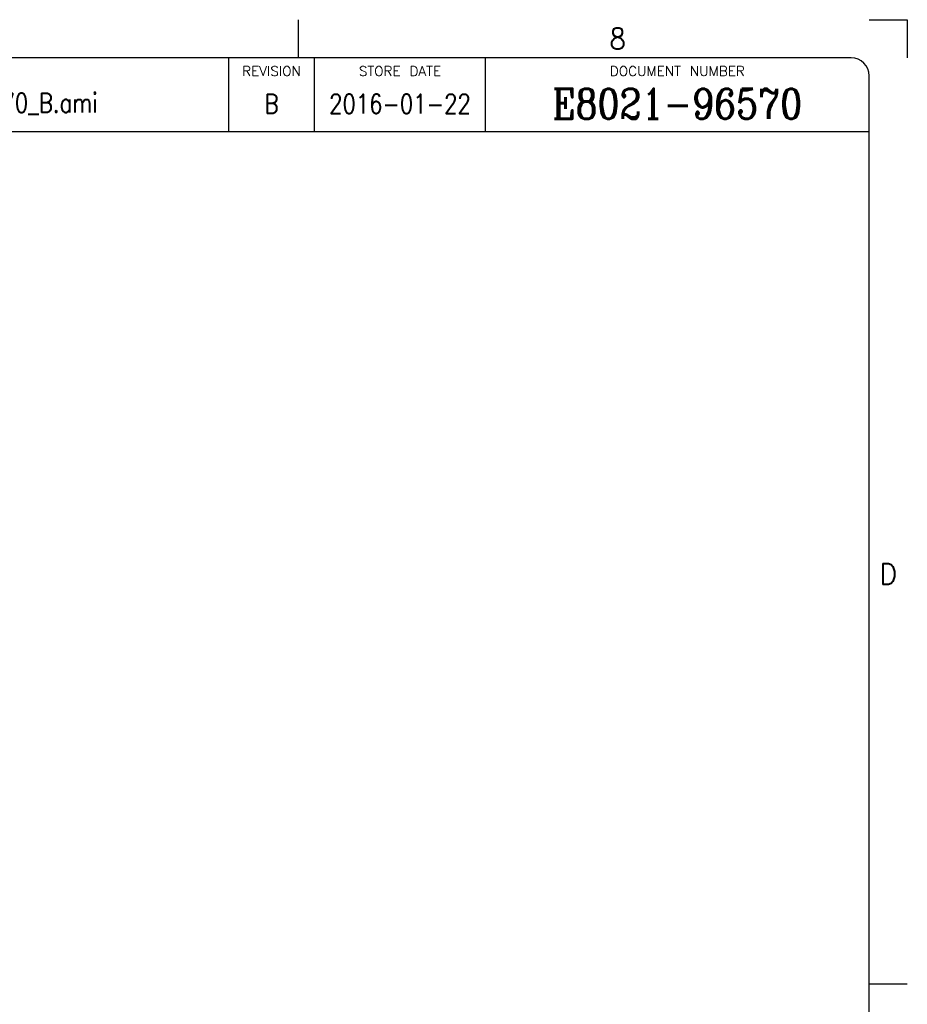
# Model space of a CAD drawing. Header units: inches. Extents: x 0 to 841, y 0 to 594.
# Tile 84 of 84: x 693 to 841, y 430 to 594. Entities that reach past the tile are written whole.
import ezdxf

# ---------------------------------------------------------------- set-up
doc = ezdxf.new("R2010")
doc.units = ezdxf.units.IN
doc.layers.add('1', color=7, linetype='Continuous')
doc.styles.add('CONVERTER_11', font='txt.shx', dxfattribs={"width": 0.9})
doc.styles.add('CONVERTER_12', font='complex.shx', dxfattribs={"width": 0.855})
doc.styles.add('CONVERTER_14', font='txt.shx', dxfattribs={"width": 0.81})
doc.styles.add('CONVERTER_15', font='txt.shx', dxfattribs={"width": 1.035})

# ---------------------------------------------------------------- blocks, each defined once
blk = doc.blocks.new('Drawing_Grid_Zones__292', base_point=(6.35, 6.35))
at = {"layer": '1', "color": 4, "linetype": 'Continuous'}
for p, q in [((739.5875, 594), (739.5875, 587.65)), ((834.65, 594), (841, 594)), ((841, 594), (841, 587.65)), ((841, 433.525), (834.65, 433.525))]:
    blk.add_line(p, q, dxfattribs=at)
at = {"layer": '1', "color": 4, "char_height": 3.5, "attachment_point": 5, "line_spacing_factor": 1.080432, "style": 'CONVERTER_11'}
for s, insert in [('8', (792.76875, 590.825)), ('D', (837.825, 501.7875))]:
    blk.add_mtext(s, dxfattribs=dict(at, insert=insert))
blk = doc.blocks.new('A1_Size_Verigy_Frame__293', base_point=(6.35, 6.35))
at = {"color": 7, "linetype": 'Continuous'}
for p, q in [((770.75, 575.41), (770.75, 587.65)), ((637.56, 575.41), (834.65, 575.41))]:
    blk.add_line(p, q, dxfattribs=at)
at = {"layer": '1', "color": 7, "linetype": 'Continuous'}
for p, q in [((831.65, 587.65), (9.35, 587.65)), ((834.65, 9.35), (834.65, 584.65))]:
    blk.add_line(p, q, dxfattribs=at)
at = {"layer": '1', "color": 4, "linetype": 'Continuous'}
for p, q in [((728, 575.41), (728, 587.65)), ((742.28, 575.41), (742.28, 587.65))]:
    blk.add_line(p, q, dxfattribs=at)
at = {"layer": '1', "color": 7, "linetype": 'Continuous'}
blk.add_arc((831.65, 584.65), 3, 0, 90, dxfattribs=at)
at = {"layer": '1'}
blk.add_blockref('Drawing_Grid_Zones__292', (6.35, 6.35), dxfattribs=at)
at = {"color": 4}
for s, insert, char_height, attachment_point, line_spacing_factor, style in [('REVISION', (735.14, 586.24), 1.6, 2, 1.12545, 'CONVERTER_15'), ('STORE DATE', (756.52, 586.24), 1.6, 2, 1.12545, 'CONVERTER_15'), ('DOCUMENT NUMBER', (802.7, 586.24), 1.6, 2, 1.12545, 'CONVERTER_15'), ('E8021-96570_B.ami', (687.87, 580.01), 3.2, 5, 1.020408, 'CONVERTER_14'), ('2016-01-22', (756.52, 580.01), 3.2, 5, 1.020408, 'CONVERTER_14')]:
    blk.add_mtext(s, dxfattribs=dict(at, insert=insert, char_height=char_height, attachment_point=attachment_point, line_spacing_factor=line_spacing_factor, style=style))
at = {"color": 3, "insert": (802.7, 580.01), "char_height": 5, "attachment_point": 5, "line_spacing_factor": 1.020408, "style": 'CONVERTER_12'}
blk.add_mtext('E8021-96570', dxfattribs=at)
at = {"layer": '1', "color": 4, "insert": (735.14, 580.01), "char_height": 3.2, "attachment_point": 5, "line_spacing_factor": 1.020408, "style": 'CONVERTER_14'}
blk.add_mtext('B', dxfattribs=at)

msp = doc.modelspace()

# ---------------------------------------------------------------- block references
msp.add_blockref('A1_Size_Verigy_Frame__293', (6.35, 6.35))

doc.saveas('drawing.dxf')
